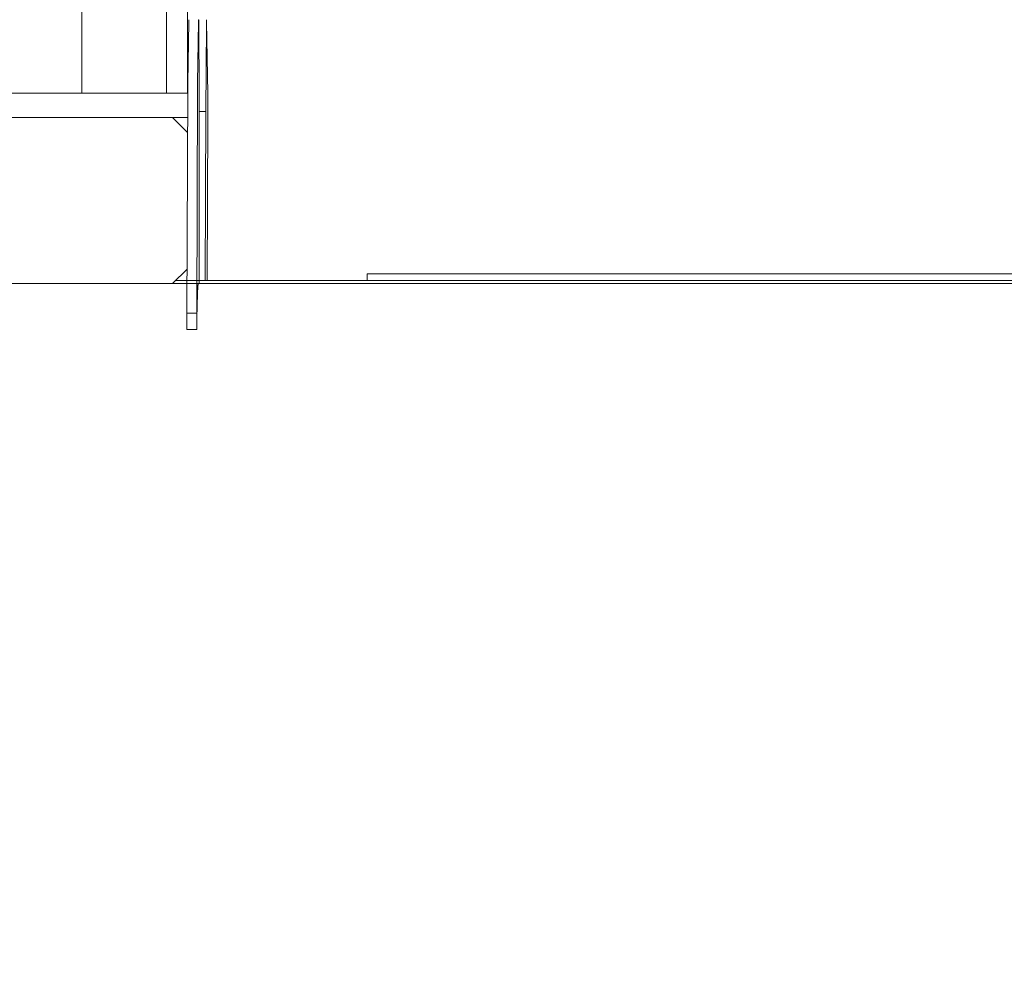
# Model space of a CAD drawing. Extents: x 0 to 59450, y 0 to 42050.
# Tile 110 of 256: x 25486 to 26091, y 7886 to 8475. Entities that reach past the tile are written whole.
import ezdxf

# ---------------------------------------------------------------- set-up
doc = ezdxf.new("R2010")
doc.units = 0
doc.header["$LTSCALE"] = 20
doc.header["$MEASUREMENT"] = 0
doc.layers.get('0').update_dxf_attribs({"linetype": 'CONTINUOUS'})
doc.layers.get('Defpoints').update_dxf_attribs({"linetype": 'CONTINUOUS'})
doc.dimstyles.new('DXF001', dxfattribs={"dimtxt": 3.1, "dimasz": 2, "dimexe": 2, "dimexo": 0.8, "dimgap": 0.09, "dimtad": 1, "dimdsep": 46, "dimtxsty": 'STANDARD', "dimcen": 0.09, "dimazin": 2, "dimtfac": 0.645161, "dimtdec": 4, "dimtmove": 0, "dimatfit": 3, "dimfxl": 1, "dimtvp": 0.66129, "dimtolj": 1, "dimtzin": 0, "dimarcsym": 0})

# ---------------------------------------------------------------- blocks, each defined once
blk = doc.blocks.new('_OPEN')
at = {"color": 0, "linetype": 'ByBlock', "lineweight": -2}
for p, q in [((-1, 0.166667), (0, 0)), ((0, 0), (-1, -0.166667)), ((0, 0), (-1, 0))]:
    blk.add_line(p, q, dxfattribs=at)
blk = doc.blocks.new('*D30')
at = {"color": 0, "linetype": 'Continuous', "lineweight": -2}
for p, q in [((29198.94, 9314.54), (23516.2, 9314.54)), ((23518.2, 9312.54), (23518.2, 6317.04)), ((29202.69, 6315.04), (23516.2, 6315.04))]:
    blk.add_line(p, q, dxfattribs=at)
at = {"layer": 'Defpoints', "color": 0, "linetype": 'Continuous'}
for p in [(29199.74, 9314.54), (23518.2, 6315.04), (29203.49, 6315.04)]:
    blk.add_point(p, dxfattribs=at)
at = {"color": 0, "linetype": 'Continuous', "lineweight": -2, "xscale": 2, "yscale": 2, "zscale": 2}
for p, rotation in [((23518.2, 9314.54), 90), ((23518.2, 6315.04), 270)]:
    blk.add_blockref('_OPEN', p, dxfattribs=dict(at, rotation=rotation))
at = {"color": 0, "linetype": 'Continuous', "lineweight": 13, "insert": (23468.11, 7988.69), "char_height": 100, "attachment_point": 5, "rotation": 90}
blk.add_mtext('\\A1;\\A1;3000', dxfattribs=at)

msp = doc.modelspace()

# ---------------------------------------------------------------- linework, layer by layer
at = {"color": 3, "linetype": 'Continuous', "lineweight": 13}
for p, q in [((25576.668, 8429.774), (25576.668, 9212.9)), ((25524.577, 9199.547), (25524.577, 8429.774)), ((25589.458, 8429.774), (25589.458, 9184.9)), ((25589.697, 8436.088), (25590.298, 8473.528)), ((25590.296, 8473.529), (25590.298, 8473.606)), ((25590.298, 8473.606), (25590.299, 8473.681)), ((25590.299, 8473.681), (25590.3, 8473.754)), ((25590.3, 8473.754), (25590.302, 8473.825)), ((25590.302, 8473.825), (25590.303, 8473.893)), ((25590.303, 8473.893), (25590.305, 8473.96)), ((25590.305, 8473.96), (25590.306, 8474.024)), ((25590.306, 8474.024), (25590.307, 8474.085)), ((25590.307, 8474.085), (25590.309, 8474.144)), ((25590.309, 8474.144), (25590.31, 8474.201)), ((25590.31, 8474.201), (25590.312, 8474.255)), ((25596.298, 8473.528), (25595.697, 8436.088)), ((25596.391, 8472.828), (25596.387, 8473.101)), ((25596.394, 8472.537), (25596.391, 8472.828)), ((25596.397, 8472.231), (25596.394, 8472.537)), ((25596.401, 8471.909), (25596.397, 8472.231)), ((25596.404, 8471.573), (25596.401, 8471.909)), ((25596.407, 8471.225), (25596.404, 8471.573)), ((25596.41, 8470.864), (25596.407, 8471.225)), ((25596.723, 8430.041), (25596.41, 8470.866)), ((25601.109, 8471.118), (25600.684, 8418.394)), ((25601.117, 8471.882), (25601.111, 8471.116)), ((25601.13, 8473.022), (25601.127, 8472.785)), ((25601.177, 8474.772), (25601.173, 8474.751)), ((25601.224, 8473.32), (25601.221, 8473.547)), ((25601.861, 8429.774), (25601.222, 8473.318)), ((25596.294, 8464.267), (25596.297, 8464.874)), ((25596.297, 8464.874), (25596.301, 8465.443)), ((25596.337, 8467.753), (25596.336, 8467.753)), ((25596.338, 8467.753), (25596.337, 8467.753)), ((25596.339, 8467.753), (25596.338, 8467.753)), ((25596.38, 8465.231), (25596.377, 8465.7)), ((25596.383, 8464.705), (25596.38, 8465.231)), ((25601.134, 8464.718), (25601.137, 8465.244)), ((25601.137, 8465.244), (25601.14, 8465.715)), ((25601.142, 8464.53), (25601.145, 8464.94)), ((25601.175, 8467.753), (25601.174, 8467.753)), ((25601.176, 8467.753), (25601.175, 8467.753)), ((25601.177, 8467.753), (25601.176, 8467.753)), ((25601.178, 8467.753), (25601.177, 8467.753)), ((25601.221, 8464.861), (25601.218, 8465.429)), ((25601.225, 8464.255), (25601.221, 8464.861)), ((25596.286, 8461.224), (25596.285, 8459.798)), ((25596.285, 8460.407), (25596.286, 8461.032)), ((25596.285, 8459.798), (25596.285, 8460.407)), ((25596.286, 8458.319), (25596.285, 8459.749)), ((25596.285, 8459.749), (25596.285, 8459.141)), ((25596.285, 8459.141), (25596.286, 8458.518)), ((25596.286, 8461.032), (25596.287, 8461.675)), ((25596.287, 8461.675), (25596.288, 8462.329)), ((25596.29, 8463.053), (25596.288, 8462.323)), ((25596.288, 8462.329), (25596.29, 8462.985)), ((25596.29, 8462.985), (25596.292, 8463.634)), ((25596.292, 8463.624), (25596.29, 8463.053)), ((25596.292, 8463.634), (25596.294, 8464.267)), ((25596.294, 8464.236), (25596.292, 8463.624)), ((25596.292, 8460.302), (25596.293, 8460.845)), ((25596.292, 8459.773), (25596.292, 8460.302)), ((25596.293, 8458.532), (25596.292, 8459.773)), ((25596.293, 8460.845), (25596.294, 8461.404)), ((25596.294, 8461.404), (25596.295, 8461.972)), ((25596.295, 8461.972), (25596.296, 8462.543)), ((25596.296, 8462.543), (25596.298, 8463.108)), ((25596.298, 8463.108), (25596.3, 8463.659)), ((25596.3, 8463.659), (25596.303, 8464.188)), ((25596.303, 8464.188), (25596.306, 8464.684)), ((25596.378, 8464.073), (25596.38, 8463.566)), ((25596.38, 8463.566), (25596.382, 8463.014)), ((25596.382, 8463.014), (25596.384, 8462.421)), ((25596.383, 8464.718), (25596.386, 8464.134)), ((25596.386, 8464.123), (25596.383, 8464.705)), ((25596.384, 8462.421), (25596.386, 8461.793)), ((25596.386, 8464.134), (25596.389, 8463.5)), ((25596.389, 8463.491), (25596.386, 8464.123)), ((25596.386, 8461.793), (25596.387, 8461.136)), ((25596.387, 8461.136), (25596.388, 8460.46)), ((25596.388, 8459.087), (25596.387, 8458.411)), ((25596.388, 8460.46), (25596.388, 8459.774)), ((25596.388, 8459.774), (25596.388, 8459.087)), ((25596.389, 8463.5), (25596.391, 8462.817)), ((25596.391, 8462.81), (25596.389, 8463.491)), ((25596.391, 8462.817), (25596.393, 8462.095)), ((25596.393, 8462.089), (25596.391, 8462.81)), ((25596.393, 8462.095), (25596.394, 8461.34)), ((25596.394, 8461.336), (25596.393, 8462.089)), ((25596.394, 8461.34), (25596.395, 8460.562)), ((25596.395, 8460.56), (25596.394, 8461.336)), ((25596.394, 8458.211), (25596.395, 8458.987)), ((25596.395, 8458.985), (25596.394, 8458.207)), ((25596.395, 8460.562), (25596.395, 8459.774)), ((25596.395, 8459.774), (25596.395, 8460.56)), ((25596.395, 8459.774), (25596.395, 8458.985)), ((25596.395, 8458.987), (25596.395, 8459.774)), ((25601.122, 8460.562), (25601.123, 8461.34)), ((25601.123, 8461.336), (25601.122, 8460.56)), ((25601.122, 8459.774), (25601.122, 8460.562)), ((25601.122, 8460.56), (25601.122, 8459.774)), ((25601.122, 8458.985), (25601.122, 8459.774)), ((25601.122, 8459.774), (25601.122, 8458.987)), ((25601.122, 8458.987), (25601.123, 8458.211)), ((25601.123, 8458.207), (25601.122, 8458.985)), ((25601.123, 8461.34), (25601.124, 8462.095)), ((25601.124, 8462.089), (25601.123, 8461.336)), ((25601.124, 8462.095), (25601.126, 8462.817)), ((25601.126, 8462.81), (25601.124, 8462.089)), ((25601.126, 8462.817), (25601.128, 8463.5)), ((25601.128, 8463.491), (25601.126, 8462.81)), ((25601.128, 8463.5), (25601.131, 8464.134)), ((25601.131, 8464.123), (25601.128, 8463.491)), ((25601.129, 8460.46), (25601.13, 8461.136)), ((25601.129, 8459.774), (25601.129, 8460.46)), ((25601.129, 8459.087), (25601.129, 8459.774)), ((25601.13, 8458.411), (25601.129, 8459.087)), ((25601.13, 8461.136), (25601.131, 8461.793)), ((25601.131, 8464.134), (25601.134, 8464.718)), ((25601.134, 8464.705), (25601.131, 8464.123)), ((25601.131, 8461.793), (25601.133, 8462.421)), ((25601.133, 8462.421), (25601.135, 8463.014)), ((25601.135, 8463.014), (25601.137, 8463.566)), ((25601.137, 8463.566), (25601.139, 8464.073)), ((25601.139, 8464.073), (25601.142, 8464.53)), ((25601.219, 8463.642), (25601.221, 8463.108)), ((25601.221, 8463.108), (25601.223, 8462.609)), ((25601.223, 8462.609), (25601.225, 8461.972)), ((25601.227, 8463.624), (25601.225, 8464.255)), ((25601.225, 8464.247), (25601.227, 8463.634)), ((25601.226, 8461.015), (25601.228, 8459.773)), ((25601.227, 8463.634), (25601.23, 8463.061)), ((25601.23, 8462.977), (25601.227, 8463.624)), ((25601.228, 8459.245), (25601.227, 8458.702)), ((25601.228, 8459.773), (25601.228, 8459.245)), ((25601.23, 8463.061), (25601.232, 8462.329)), ((25601.232, 8462.323), (25601.23, 8462.977)), ((25601.233, 8461.671), (25601.232, 8462.323)), ((25601.234, 8461.029), (25601.233, 8461.671)), ((25601.233, 8461.227), (25601.235, 8459.798)), ((25601.233, 8458.323), (25601.235, 8459.749)), ((25601.235, 8460.405), (25601.234, 8461.029)), ((25601.235, 8459.14), (25601.234, 8458.515)), ((25601.235, 8459.798), (25601.235, 8460.405)), ((25601.235, 8459.749), (25601.235, 8459.14)), ((25596.286, 8458.518), (25596.287, 8457.876)), ((25596.287, 8457.876), (25596.288, 8457.224)), ((25596.288, 8457.224), (25596.29, 8456.57)), ((25596.29, 8456.486), (25596.288, 8457.218)), ((25596.29, 8456.57), (25596.292, 8455.923)), ((25596.292, 8455.913), (25596.29, 8456.486)), ((25596.292, 8455.923), (25596.294, 8455.291)), ((25596.294, 8455.299), (25596.292, 8455.913)), ((25596.294, 8455.291), (25596.297, 8454.686)), ((25596.296, 8456.938), (25596.295, 8457.574)), ((25596.298, 8456.439), (25596.296, 8456.938)), ((25596.297, 8454.686), (25596.301, 8454.118)), ((25596.3, 8455.905), (25596.298, 8456.439)), ((25596.375, 8455.017), (25596.372, 8454.607)), ((25596.378, 8455.474), (25596.375, 8455.017)), ((25596.38, 8454.303), (25596.377, 8453.832)), ((25596.38, 8455.981), (25596.378, 8455.474)), ((25596.382, 8456.533), (25596.38, 8455.981)), ((25596.383, 8454.829), (25596.38, 8454.303)), ((25596.384, 8457.126), (25596.382, 8456.533)), ((25596.383, 8454.842), (25596.386, 8455.424)), ((25596.386, 8455.413), (25596.383, 8454.829)), ((25596.386, 8457.754), (25596.384, 8457.126)), ((25596.387, 8458.411), (25596.386, 8457.754)), ((25596.386, 8455.424), (25596.389, 8456.056)), ((25596.389, 8456.047), (25596.386, 8455.413)), ((25596.389, 8456.056), (25596.391, 8456.737)), ((25596.391, 8456.73), (25596.389, 8456.047)), ((25596.391, 8456.737), (25596.393, 8457.458)), ((25596.393, 8457.452), (25596.391, 8456.73)), ((25596.393, 8457.458), (25596.394, 8458.211)), ((25596.394, 8458.207), (25596.393, 8457.452)), ((25601.123, 8458.211), (25601.124, 8457.458)), ((25601.124, 8457.452), (25601.123, 8458.207)), ((25601.124, 8457.458), (25601.126, 8456.737)), ((25601.126, 8456.73), (25601.124, 8457.452)), ((25601.126, 8456.737), (25601.128, 8456.056)), ((25601.128, 8456.047), (25601.126, 8456.73)), ((25601.128, 8456.056), (25601.131, 8455.424)), ((25601.131, 8455.413), (25601.128, 8456.047)), ((25601.131, 8457.754), (25601.13, 8458.411)), ((25601.133, 8457.126), (25601.131, 8457.754)), ((25601.131, 8455.424), (25601.134, 8454.842)), ((25601.134, 8454.829), (25601.131, 8455.413)), ((25601.135, 8456.533), (25601.133, 8457.126)), ((25601.134, 8454.842), (25601.137, 8454.316)), ((25601.137, 8455.981), (25601.135, 8456.533)), ((25601.139, 8455.474), (25601.137, 8455.981)), ((25601.137, 8454.316), (25601.14, 8453.847)), ((25601.216, 8455.359), (25601.213, 8454.863)), ((25601.219, 8455.888), (25601.216, 8455.359)), ((25601.221, 8454.673), (25601.218, 8454.103)), ((25601.221, 8456.439), (25601.219, 8455.888)), ((25601.223, 8457.004), (25601.221, 8456.439)), ((25601.225, 8455.28), (25601.221, 8454.673)), ((25601.225, 8457.574), (25601.223, 8457.004)), ((25601.226, 8458.143), (25601.225, 8457.574)), ((25601.225, 8455.311), (25601.227, 8455.923)), ((25601.227, 8455.913), (25601.225, 8455.28)), ((25601.227, 8458.702), (25601.226, 8458.143)), ((25601.23, 8456.562), (25601.227, 8455.913)), ((25601.227, 8455.923), (25601.23, 8456.494)), ((25601.23, 8456.494), (25601.232, 8457.224)), ((25601.232, 8457.218), (25601.23, 8456.562)), ((25601.233, 8457.872), (25601.232, 8457.218)), ((25601.234, 8458.515), (25601.233, 8457.872)), ((25601.174, 8451.794), (25601.175, 8451.794)), ((25601.175, 8451.794), (25601.176, 8451.794)), ((25601.176, 8451.794), (25601.177, 8451.794)), ((25601.177, 8451.794), (25601.178, 8451.794)), ((25589.68, 8434.52), (25589.681, 8434.657)), ((25589.681, 8434.657), (25589.682, 8434.79)), ((25589.682, 8434.79), (25589.683, 8434.92)), ((25589.683, 8434.92), (25589.684, 8435.046)), ((25589.684, 8435.046), (25589.685, 8435.168)), ((25589.685, 8435.168), (25589.687, 8435.287)), ((25589.687, 8435.287), (25589.688, 8435.404)), ((25589.688, 8435.404), (25589.689, 8435.512)), ((25589.689, 8435.512), (25589.69, 8435.607)), ((25589.69, 8435.607), (25589.691, 8435.72)), ((25589.694, 8435.882), (25589.697, 8436.087)), ((25595.68, 8434.657), (25595.679, 8434.52)), ((25595.682, 8434.79), (25595.68, 8434.657)), ((25595.683, 8434.92), (25595.682, 8434.79)), ((25595.684, 8435.046), (25595.683, 8434.92)), ((25595.685, 8435.169), (25595.684, 8435.046)), ((25595.686, 8435.287), (25595.685, 8435.169)), ((25595.687, 8435.401), (25595.686, 8435.287)), ((25595.689, 8435.512), (25595.687, 8435.401)), ((25595.69, 8435.618), (25595.689, 8435.512)), ((25595.691, 8435.72), (25595.69, 8435.618)), ((25595.692, 8435.818), (25595.691, 8435.72)), ((25595.694, 8435.912), (25595.692, 8435.818)), ((25595.695, 8436.001), (25595.694, 8435.912)), ((25595.696, 8436.087), (25595.695, 8436.001)), ((25289.683, 8429.774), (25589.656, 8429.774)), ((25589.111, 8294.692), (25589.665, 8431.921)), ((25589.665, 8432.101), (25589.666, 8432.279)), ((25589.665, 8431.921), (25589.665, 8432.101)), ((25589.666, 8432.279), (25589.667, 8432.455)), ((25589.667, 8432.455), (25589.668, 8432.63)), ((25589.668, 8432.63), (25589.669, 8432.802)), ((25589.669, 8432.972), (25589.67, 8433.139)), ((25589.669, 8432.802), (25589.669, 8432.972)), ((25589.67, 8433.139), (25589.671, 8433.304)), ((25589.671, 8433.304), (25589.672, 8433.467)), ((25589.672, 8433.467), (25589.673, 8433.626)), ((25589.673, 8433.626), (25589.674, 8433.783)), ((25589.674, 8433.783), (25589.675, 8433.937)), ((25589.675, 8433.937), (25589.676, 8434.087)), ((25589.676, 8434.087), (25589.677, 8434.235)), ((25589.677, 8434.235), (25589.678, 8434.379)), ((25589.678, 8434.379), (25589.68, 8434.52)), ((25595.664, 8431.921), (25595.111, 8294.692)), ((25595.666, 8432.324), (25595.664, 8431.921)), ((25595.668, 8432.63), (25595.666, 8432.324)), ((25595.669, 8432.972), (25595.668, 8432.824)), ((25595.668, 8432.824), (25595.668, 8432.63)), ((25595.67, 8433.134), (25595.669, 8432.972)), ((25595.671, 8433.304), (25595.67, 8433.134)), ((25595.672, 8433.468), (25595.671, 8433.304)), ((25595.673, 8433.626), (25595.672, 8433.468)), ((25595.674, 8433.783), (25595.673, 8433.626)), ((25595.675, 8433.937), (25595.674, 8433.783)), ((25595.676, 8434.087), (25595.675, 8433.937)), ((25595.677, 8434.235), (25595.676, 8434.087)), ((25595.678, 8434.379), (25595.677, 8434.235)), ((25595.679, 8434.52), (25595.678, 8434.379)), ((25596.723, 8312.774), (25596.723, 8430.041)), ((25601.861, 8414.774), (25601.861, 8429.774)), ((25600.684, 8418.394), (25596.723, 8418.394)), ((25600.684, 8418.394), (25600.225, 8314.774)), ((25589.595, 8414.774), (25447.68, 8414.774)), ((25589.558, 8405.492), (25580.277, 8414.774)), ((25580.319, 8414.774), (25589.558, 8405.534)), ((25601.511, 8314.774), (25601.861, 8414.774)), ((25580.277, 8312.774), (25589.22, 8321.717)), ((25589.22, 8321.675), (25580.319, 8312.774)), ((25742.259, 8314.774), (25582.317, 8314.774)), ((25699.887, 8318.774), (25699.887, 8314.774)), ((25699.887, 8318.774), (25717.011, 8318.774)), ((25717.011, 8318.774), (25938.657, 8318.774)), ((25938.657, 8314.774), (25742.259, 8314.774)), ((25938.657, 8318.774), (26065.323, 8318.774)), ((26065.323, 8314.774), (25938.657, 8314.774)), ((26065.323, 8318.774), (26915.747, 8318.774)), ((26915.747, 8314.774), (26065.323, 8314.774)), ((28972.067, 8312.774), (25290.108, 8312.774)), ((25595.301, 8294.692), (25595.333, 8296.154)), ((25595.333, 8296.154), (25595.366, 8297.559)), ((25595.366, 8297.559), (25595.399, 8298.903)), ((25595.111, 8294.692), (25589.111, 8294.692)), ((25589.111, 8284.692), (25589.111, 8294.692)), ((25595.111, 8294.692), (25595.111, 8284.692)), ((25595.174, 8288.254), (25595.205, 8289.949)), ((25595.205, 8289.949), (25595.237, 8291.588)), ((25595.237, 8291.588), (25595.269, 8293.169)), ((25595.269, 8293.169), (25595.301, 8294.692)), ((25595.111, 8284.692), (25589.111, 8284.692)), ((25595.111, 8284.692), (25595.142, 8286.501)), ((25595.142, 8286.501), (25595.174, 8288.254))]:
    msp.add_line(p, q, dxfattribs=at)
for centre, radius, start, end in [((25631.225, 8473.492), 40.92, 178.857976, 178.930533), ((25625.434, 8473.618), 35.127, 178.795936, 178.876234), ((25620.116, 8473.103), 29.828, 177.502309, 177.592077), ((25615.338, 8473.857), 25.028, 178.648523, 178.749345), ((25611.138, 8473.462), 20.845, 177.178579, 177.292564), ((25607.525, 8474.063), 17.211, 178.455381, 178.584256), ((25604.088, 8473.781), 13.788, 176.748698, 176.898686), ((25601.014, 8474.258), 10.697, 178.188247, 178.366428), ((25598.846, 8474.333), 8.527, 178.020766, 178.225939), ((25597.314, 8474.135), 7.007, 175.749509, 175.976181), ((25595.031, 8474.478), 4.709, 177.551172, 177.854759), ((25593.06, 8474.443), 2.743, 174.597226, 175.060669), ((25592.66, 8474.589), 2.334, 176.766746, 177.236035), ((25595.216, 8474.113), 4.924, 172.724168, 172.910284), ((25591.174, 8474.682), 0.844, 175.374964, 176.311776), ((25590.541, 8474.708), 0.213, 164.882829, 168.373098), ((25590.475, 8474.732), 0.143, 162.857316, 167.581158), ((25740.319, 8471.055), 144.045, 178.845464, 179.015984), ((25629.143, 8473.349), 32.845, 178.410151, 178.937828), ((25611.891, 8473.954), 15.583, 178.282599, 178.875755), ((25619.826, 8473.444), 23.531, 177.396011, 177.620014), ((25602.818, 8474.267), 6.504, 177.040814, 177.828012), ((25598.389, 8474.541), 2.067, 176.046684, 178.292787), ((25596.344, 8474.75), 0.0184, 119.91272, 224.234913), ((25596.791, 8474.676), 0.464, 172.419029, 179.081522), ((25596.352, 8474.761), 0.0176, 136.391042, 162.083519), ((25596.113, 8474.689), 0.241, 16.57809, 20.337699), ((25594.817, 8474.581), 1.537, 5.141878, 6.600047), ((25591.691, 8474.386), 4.669, 3.323315, 4.083283), ((25586.148, 8474.136), 10.218, 2.444711, 2.923677), ((25577.321, 8473.811), 19.05, 1.964075, 2.288346), ((25564.657, 8473.43), 31.72, 1.632003, 1.86856), ((25547.452, 8472.976), 48.931, 1.410679, 1.589593), ((25525.561, 8472.474), 70.827, 1.238746, 1.380333), ((25498.223, 8471.902), 98.171, 1.113372, 1.227653), ((25465.491, 8471.286), 130.909, 1.0098, 1.104683), ((25426.842, 8470.603), 169.564, 0.930502, 1.010309), ((25382.381, 8470.716), 214.019, 0.63846, 0.706871), ((25872.425, 8469.281), 271.32, 179.331543, 179.450783), ((25815.957, 8470.079), 214.847, 179.278434, 179.368798), ((25778.7, 8471.02), 177.582, 179.273467, 179.354299), ((25714.908, 8471.607), 113.787, 179.033723, 179.161622), ((25696.042, 8471.958), 94.918, 178.917172, 179.053524), ((25674.375, 8472.756), 73.24, 179.063792, 179.220551), ((25649.535, 8472.972), 48.401, 178.625753, 178.839869), ((25631.701, 8473.454), 30.561, 178.424956, 178.726689), ((25619.62, 8473.826), 18.474, 178.120796, 178.54754), ((25610.948, 8474.148), 9.796, 177.669238, 178.341375), ((25605.51, 8474.402), 4.352, 176.89066, 178.094302), ((25602.531, 8474.592), 1.368, 175.221252, 178.09486), ((25601.37, 8474.706), 0.202, 167.236374, 179.927644), ((25601.162, 8474.745), 0.0314, 52.515443, 61.235661), ((25600.548, 8474.657), 0.642, 7.80278, 10.096136), ((25598.565, 8474.505), 2.63, 4.14838, 5.215778), ((25594.467, 8474.281), 6.735, 2.924, 3.528673), ((25587.626, 8473.997), 13.582, 2.253113, 2.647783), ((25577.412, 8473.643), 23.801, 1.862885, 2.138686), ((25563.456, 8473.236), 37.763, 1.585417, 1.791396), ((25544.806, 8472.751), 56.419, 1.395736, 1.553582), ((25520.872, 8472.202), 80.359, 1.246282, 1.371152), ((25494.669, 8471.644), 106.569, 1.136377, 1.240084), ((25467.063, 8471.101), 134.18, 1.04459, 1.134419), ((26046.32, 8462.388), 450.03, 179.68509, 179.764628), ((25970.142, 8462.538), 373.852, 179.556213, 179.644054), ((26027.274, 8462.417), 430.983, 179.527935, 179.597621), ((25877.065, 8463.525), 280.77, 179.504708, 179.610416), ((25908.568, 8463.528), 312.272, 179.466642, 179.552374), ((25777.283, 8464.627), 180.983, 179.433384, 179.580546), ((25974.074, 8462.435), 377.775, 179.589437, 179.658792), ((25806.821, 8464.04), 210.526, 179.237967, 179.348267), ((25701.925, 8465.317), 105.622, 179.183517, 179.403484), ((25870.446, 8462.657), 274.148, 179.395556, 179.480813), ((25781.5, 8463.635), 185.197, 179.298055, 179.407619), ((25725.475, 8465.074), 129.173, 179.068612, 179.216843), ((25651.451, 8466.163), 55.141, 178.968018, 179.314714), ((25710.218, 8464.491), 113.91, 179.142535, 179.289588), ((25665.54, 8465.987), 69.231, 178.799805, 179.017014), ((25618.604, 8466.861), 22.287, 178.568245, 179.240476), ((25657.578, 8464.979), 61.269, 178.646672, 178.861733), ((25627.093, 8466.7), 30.778, 178.282769, 178.628093), ((25602.305, 8467.348), 5.981, 177.564945, 179.336731), ((25623.699, 8465.835), 27.379, 178.422812, 178.763791), ((25596.698, 8467.642), 0.371, 168.742474, 186.149325), ((25605.881, 8467.253), 9.56, 177.113798, 177.787541), ((25604.917, 8466.206), 8.596, 176.783013, 177.444924), ((25596.402, 8467.725), 0.0689, 156.315157, 188.739787), ((25597.57, 8467.592), 1.245, 171.654406, 173.427623), ((25597.487, 8466.572), 1.158, 172.542032, 174.265158), ((25596.249, 8467.742), 0.0954, 1.296908, 18.679905), ((25595.575, 8467.603), 0.779, 8.943225, 11.061206), ((25596.257, 8466.693), 0.0872, 4.094982, 19.927975), ((25596.188, 8467.689), 0.165, 346.866503, 379.336337), ((25589.249, 8467.293), 7.108, 2.737633, 3.480676), ((25596.229, 8466.654), 0.124, 344.183937, 381.596416), ((25592.998, 8466.451), 3.354, 0.704995, 2.886041), ((25592.356, 8467.443), 3.999, 0.880451, 2.997792), ((25573.416, 8466.78), 22.949, 1.759991, 2.127986), ((25583.31, 8466.103), 13.048, 0.955663, 1.710636), ((25581.045, 8467.096), 15.314, 0.783782, 1.526219), ((25544.597, 8466.34), 51.769, 1.048318, 1.267401), ((25564.611, 8465.755), 31.75, 0.648402, 1.020208), ((25559.353, 8466.564), 37.012, 0.78118, 1.148845), ((25510.361, 8465.716), 86.011, 0.88855, 1.046362), ((25535.368, 8464.959), 61.002, 0.864729, 1.085494), ((25525.506, 8465.886), 70.866, 0.737091, 0.955986), ((25464.632, 8464.964), 131.747, 0.789913, 0.907364), ((25499.292, 8464.662), 97.078, 0.559867, 0.718576), ((25483.852, 8465.189), 112.525, 0.661148, 0.81885), ((25400.899, 8464.095), 195.486, 0.696568, 0.787119), ((25444.581, 8463.997), 151.793, 0.491139, 0.609082), ((25370.443, 8463.228), 225.935, 0.434096, 0.524994), ((25420.772, 8464.844), 175.606, 0.418916, 0.536337), ((25338.099, 8464.133), 258.281, 0.439021, 0.518653), ((25302.885, 8462.583), 293.496, 0.380129, 0.460011), ((25335.197, 8463.391), 261.19, 0.509954, 0.600503), ((25249.591, 8462.537), 346.8, 0.52259, 0.590617), ((25257.481, 8463.321), 338.904, 0.325104, 0.404737), ((25152.77, 8462.454), 443.618, 0.292324, 0.360352), ((26043.69, 8462.441), 442.562, 179.638832, 179.706852), ((25939.186, 8463.307), 338.054, 179.594346, 179.673979), ((25948.821, 8462.552), 347.695, 179.410762, 179.478782), ((25861.555, 8463.376), 260.426, 179.398101, 179.488692), ((25860.068, 8464.15), 258.932, 179.482557, 179.562191), ((25775.157, 8464.837), 174.018, 179.462067, 179.580259), ((25902.378, 8462.598), 301.242, 179.486367, 179.554543), ((25797.019, 8464.113), 195.887, 179.214706, 179.305296), ((25711.43, 8465.198), 110.29, 179.177908, 179.338405), ((25825.254, 8463.302), 224.115, 179.409948, 179.489831), ((25732.42, 8464.993), 131.281, 179.094381, 179.212542), ((25670.366, 8465.89), 69.221, 179.03959, 179.263133), ((25770.532, 8463.855), 169.391, 179.3153, 179.406257), ((25714.486, 8464.068), 113.347, 178.965482, 179.084295), ((25685.997, 8465.758), 84.852, 178.954801, 179.115174), ((25637.351, 8466.557), 36.199, 178.84506, 179.220027), ((25674.107, 8465.155), 72.955, 179.084791, 179.246599), ((25652.058, 8466.379), 50.907, 178.733328, 178.956671), ((25616.141, 8467.083), 14.984, 178.463672, 179.22061), ((25644.754, 8465.392), 43.603, 178.553891, 178.77981), ((25601.326, 8467.67), 0.162, 160.383813, 193.397878), ((25623.748, 8466.813), 22.595, 177.873531, 178.248225), ((25605.075, 8467.426), 3.912, 176.976615, 179.135408), ((25620.408, 8465.953), 19.25, 178.014498, 178.394466), ((25608.161, 8467.319), 7.001, 176.520397, 177.276763), ((25607.057, 8466.288), 5.898, 176.00338, 176.774621), ((25601.931, 8467.626), 0.767, 168.943837, 171.100013), ((25601.266, 8467.722), 0.0935, 161.136655, 178.845078), ((25601.781, 8466.608), 0.614, 169.234599, 171.461734), ((25601.116, 8467.745), 0.068, 350.981752, 383.924642), ((25599.973, 8467.575), 1.218, 6.572301, 8.380512), ((25601.13, 8466.698), 0.0537, 349.210925, 387.230016), ((25600.825, 8467.659), 0.366, 354.207855, 371.904417), ((25591.845, 8467.158), 9.354, 2.722682, 3.409743), ((25600.835, 8466.624), 0.353, 354.226703, 370.389563), ((25595.881, 8466.344), 5.311, 0.880117, 2.637526), ((25595.303, 8467.37), 5.891, 0.64349, 2.446981), ((25571.098, 8466.696), 30.104, 1.372416, 1.724568), ((25581.676, 8465.971), 19.521, 0.660789, 1.334943), ((25579.252, 8466.887), 21.949, 0.750723, 1.435039), ((25533.491, 8465.993), 67.718, 0.983589, 1.205095), ((25553.224, 8465.23), 47.982, 0.80426, 1.15371), ((25546.906, 8466.196), 54.302, 0.680009, 1.032947), ((25474.866, 8465.094), 126.35, 0.783851, 0.935014), ((25509.666, 8464.695), 91.543, 0.534051, 0.756376), ((25497.201, 8465.358), 104.013, 0.59276, 0.816693), ((25395.294, 8464.073), 205.928, 0.652409, 0.76489), ((25444.804, 8463.807), 156.411, 0.488772, 0.637814), ((25422.994, 8464.671), 178.223, 0.416889, 0.566705), ((25295.779, 8463.564), 305.443, 0.44802, 0.535448), ((25359.07, 8462.777), 242.151, 0.452253, 0.559455), ((25324.732, 8463.046), 276.496, 0.497839, 0.605454), ((25179.667, 8461.659), 421.568, 0.512369, 0.583433), ((25233.087, 8463.239), 368.137, 0.254443, 0.343868), ((25158.059, 8461.73), 443.173, 0.32544, 0.406413), ((26393.819, 8460.322), 797.533, 179.856248, 179.935194), ((25211.788, 8461.781), 384.597, 0.341456, 0.409642), ((25279.352, 8462.51), 321.869, 0.29857, 0.387736), ((25214.305, 8461.787), 386.918, 0.274636, 0.355432), ((24918.829, 8460.781), 682.397, 0.019648, 0.100037), ((24815.88, 8461.065), 785.353, 0.011823, 0.092195), ((26396.434, 8459.221), 800.149, 180.064579, 180.143462), ((26293.459, 8459.509), 697.167, 180.080347, 180.159031), ((26047.79, 8457.149), 451.5, 180.234722, 180.314198), ((25971.354, 8456.997), 375.064, 180.354999, 180.442771), ((25991.577, 8457.805), 395.282, 180.275503, 180.354587), ((26025.793, 8457.142), 429.503, 180.403469, 180.473216), ((25877.982, 8456.009), 281.688, 180.388526, 180.494152), ((25925.12, 8457.078), 328.822, 180.299528, 180.386805), ((25907.496, 8456.033), 311.2, 180.44884, 180.534649), ((25777.87, 8454.905), 181.57, 180.418294, 180.565343), ((25843.671, 8456.27), 247.369, 180.326954, 180.431886), ((25756.088, 8455.773), 159.785, 180.490377, 180.636265), ((25806.098, 8455.522), 209.803, 180.653485, 180.763883), ((25702.269, 8454.213), 105.966, 180.594844, 180.814644), ((25689.826, 8454.874), 93.518, 180.53642, 180.754044), ((25725.022, 8454.489), 128.72, 180.785327, 180.933693), ((25651.628, 8453.367), 55.318, 180.683311, 181.029747), ((25645.323, 8454.167), 49.009, 180.612259, 180.954332), ((25616.26, 8453.67), 19.941, 180.917335, 181.577297), ((25601.749, 8453.173), 5.423, 180.547055, 182.267723), ((25596.689, 8452.927), 0.36, 174.958899, 190.80968), ((25596.388, 8452.848), 0.0544, 167.947697, 205.245112), ((25595.723, 8452.968), 0.632, 346.90864, 349.088238), ((25590.331, 8453.191), 6.023, 356.733092, 357.488011), ((25576.687, 8453.607), 19.673, 358.018574, 358.39039), ((25551.74, 8454.179), 44.626, 358.556552, 358.777304), ((25521.981, 8454.413), 74.384, 359.086345, 359.245045), ((25482.193, 8455.493), 114.184, 358.965918, 359.083859), ((25525.739, 8453.678), 70.633, 359.041825, 359.260898), ((25464.269, 8454.566), 132.109, 359.094752, 359.212171), ((25426.877, 8455.693), 169.498, 359.315329, 359.406228), ((25372.26, 8456.245), 224.118, 359.409949, 359.48983), ((25484.21, 8454.374), 112.168, 359.179251, 359.337062), ((25400.41, 8455.435), 195.975, 359.214726, 359.305275), ((25295.188, 8456.949), 301.193, 359.486362, 359.554548), ((25421.26, 8454.719), 175.117, 359.462438, 359.579888), ((25337.446, 8455.398), 258.934, 359.482557, 359.56219), ((25335.845, 8456.172), 260.543, 359.398122, 359.488671), ((25248.736, 8456.994), 347.655, 359.410758, 359.478786), ((25258.328, 8456.24), 338.058, 359.594346, 359.673979), ((25153.878, 8457.106), 442.511, 359.638828, 359.706856), ((26044.797, 8457.093), 443.669, 180.292328, 180.360348), ((25940.032, 8456.226), 338.901, 180.325104, 180.404738), ((25985.791, 8457.767), 384.659, 180.341461, 180.409636), ((25947.966, 8457.01), 346.84, 180.522593, 180.590613), ((25862.203, 8456.155), 261.074, 180.509933, 180.600523), ((25894.627, 8456.964), 293.492, 180.380129, 180.460011), ((25859.415, 8455.414), 258.279, 180.43902, 180.518654), ((25775.648, 8454.694), 174.508, 180.418547, 180.536706), ((25826.932, 8456.318), 225.793, 180.434067, 180.525023), ((25796.53, 8455.451), 195.398, 180.696548, 180.787139), ((25711.791, 8454.333), 110.651, 180.659813, 180.820186), ((25751.825, 8455.54), 150.683, 180.490705, 180.609516), ((25696.366, 8454.864), 95.22, 180.558318, 180.720125), ((25732.06, 8454.571), 130.921, 180.789543, 180.907734), ((25670.603, 8453.64), 69.458, 180.734872, 180.958205), ((25660.76, 8454.565), 59.613, 180.862158, 181.088066), ((25632.229, 8453.782), 31.073, 180.644354, 181.024256), ((25613.935, 8453.438), 12.775, 180.947515, 181.718629), ((25604.448, 8453.094), 3.284, 180.681708, 182.909328), ((25601.286, 8452.895), 0.122, 164.586382, 202.6338), ((25601.259, 8452.85), 0.0848, 181.575571, 197.744216), ((25600.056, 8453.004), 1.137, 350.889762, 352.650534), ((25592.784, 8453.247), 8.408, 357.352061, 358.028418), ((25574.404, 8453.862), 26.798, 358.067512, 358.415925), ((25541.249, 8454.279), 59.954, 358.893388, 359.113136), ((25489.739, 8455.404), 111.476, 358.944882, 359.095139), ((25547.1, 8453.369), 54.108, 358.964646, 359.317932), ((25474.458, 8454.436), 126.758, 359.06713, 359.218172), ((25419.97, 8455.867), 181.245, 359.296844, 359.408794), ((25497.564, 8454.205), 103.65, 359.181409, 359.405557), ((25394.618, 8455.458), 206.604, 359.236904, 359.349295), ((25332.927, 8456.832), 268.293, 359.3946, 359.481714), ((25231.516, 8457.868), 369.709, 359.46336, 359.534225), ((25423.617, 8454.891), 177.601, 359.431965, 359.581923), ((25294.771, 8455.969), 306.451, 359.465808, 359.553166), ((25325.696, 8456.513), 275.532, 359.39308, 359.500795), ((25178.275, 8457.876), 422.96, 359.417954, 359.488961), ((25234.36, 8456.32), 366.864, 359.655328, 359.744836), ((25159.587, 8457.826), 441.645, 359.592618, 359.673665), ((24818.56, 8458.486), 782.673, 359.907638, 359.988081), ((25665.299, 8453.578), 68.991, 180.985679, 181.203089), ((25618.675, 8452.668), 22.358, 180.757093, 181.428836), ((25626.982, 8452.866), 30.667, 181.375833, 181.721486), ((25602.323, 8452.179), 6, 180.660023, 182.430615), ((25596.699, 8451.885), 0.372, 173.847401, 191.248541), ((25605.846, 8452.313), 9.525, 182.218942, 182.893359), ((25596.402, 8451.802), 0.0691, 171.263987, 203.646264), ((25597.566, 8451.975), 1.24, 186.590761, 188.365933), ((25596.249, 8451.825), 0.0951, 341.288139, 358.700515), ((25595.572, 8451.924), 0.782, 348.967362, 351.083367), ((25596.188, 8451.877), 0.165, 340.665075, 373.116616), ((25589.224, 8452.235), 7.133, 356.527718, 357.270113), ((25592.368, 8452.124), 3.987, 356.99689, 359.115396), ((25573.338, 8452.748), 23.026, 357.877039, 358.244717), ((25581.093, 8452.47), 15.266, 358.470674, 359.213607), ((25544.422, 8453.189), 51.944, 358.735557, 358.954442), ((25559.472, 8453.001), 36.893, 358.848618, 359.216552), ((25510.075, 8453.813), 86.298, 358.956182, 359.113875), ((25685.725, 8453.807), 84.58, 180.887171, 181.04766), ((25637.477, 8452.972), 36.325, 180.777655, 181.152288), ((25651.889, 8453.186), 50.739, 181.046094, 181.269625), ((25616.192, 8452.445), 15.034, 180.776873, 181.533128), ((25623.674, 8452.752), 22.521, 181.756498, 182.131479), ((25605.089, 8452.102), 3.926, 180.860635, 183.017347), ((25601.326, 8451.857), 0.163, 166.616303, 199.586537), ((25608.139, 8452.247), 6.979, 182.730369, 183.487265), ((25601.928, 8451.941), 0.765, 188.920044, 191.077474), ((25601.267, 8451.805), 0.0937, 181.130453, 198.83258), ((25601.116, 8451.822), 0.0678, 336.062876, 368.988191), ((25599.97, 8451.952), 1.221, 351.637546, 353.444483), ((25600.827, 8451.908), 0.364, 348.07196, 365.798893), ((25591.816, 8452.37), 9.384, 356.597876, 357.284418), ((25595.325, 8452.196), 5.869, 357.547986, 359.353522), ((25571, 8452.832), 30.203, 358.279409, 358.631286), ((25579.33, 8452.678), 21.87, 358.561808, 359.24683), ((25533.269, 8453.536), 67.94, 358.797703, 359.019033), ((25705.362, 8433.658), 115.69, 178.898272, 178.978463), ((25861.806, 8296.378), 266.373, 177.447784, 177.617667), ((25801.765, 8299.222), 206.265, 177.292778, 177.494353), ((25759.016, 8300.921), 163.484, 176.947357, 177.17997), ((25728.781, 8302.587), 133.204, 176.712489, 176.970094), ((25685.211, 8304.834), 89.577, 176.205214, 176.549396), ((25647.78, 8307.164), 52.074, 175.514737, 176.037591), ((25639.686, 8307.897), 43.947, 175.108588, 175.642206), ((25683.154, 8304.318), 87.562, 174.979034, 175.200734), ((25611.669, 8310.076), 15.856, 172.036501, 173.097992), ((25599.852, 8311.561), 3.951, 165.686646, 169.621381), ((25598.591, 8311.834), 2.662, 159.305587, 164.66716), ((26407.196, 8278.945), 812.043, 178.33273, 178.414775), ((26289.602, 8282.29), 694.401, 178.235587, 178.326354), ((26181.702, 8285.573), 586.452, 178.130025, 178.231585), ((26085.849, 8288.112), 490.567, 177.947003, 178.061016), ((26001.659, 8291.49), 406.31, 177.868753, 177.99779), ((25929.68, 8294.065), 334.285, 177.705182, 177.851075), ((26681.807, 8272.476), 1086.729, 178.538819, 178.606552), ((26538.745, 8275.33), 943.642, 178.416342, 178.490583)]:
    msp.add_arc(centre, radius, start, end, dxfattribs=at)

# ---------------------------------------------------------------- dimensions: what is measured, and where the dimension line sits
at = {"linetype": 'Continuous', "lineweight": 13}
dim = msp.add_linear_dim(base=(23518.199, 6315.036), p1=(29199.739, 9314.536), p2=(29203.486, 6315.036), angle=90, text='\\A1;3000', dimstyle='DXF001', override={"dimtxt": 100, "dimasz": 2, "dimblk1": 'OPEN', "dimblk2": 'OPEN', "dimsah": 1}, dxfattribs=at)
dim.commit()
dim.dimension.update_dxf_attribs({"geometry": '*D30', "text_midpoint": (23518.199, 7988.686), "dimtype": 160})

doc.saveas('drawing.dxf')
